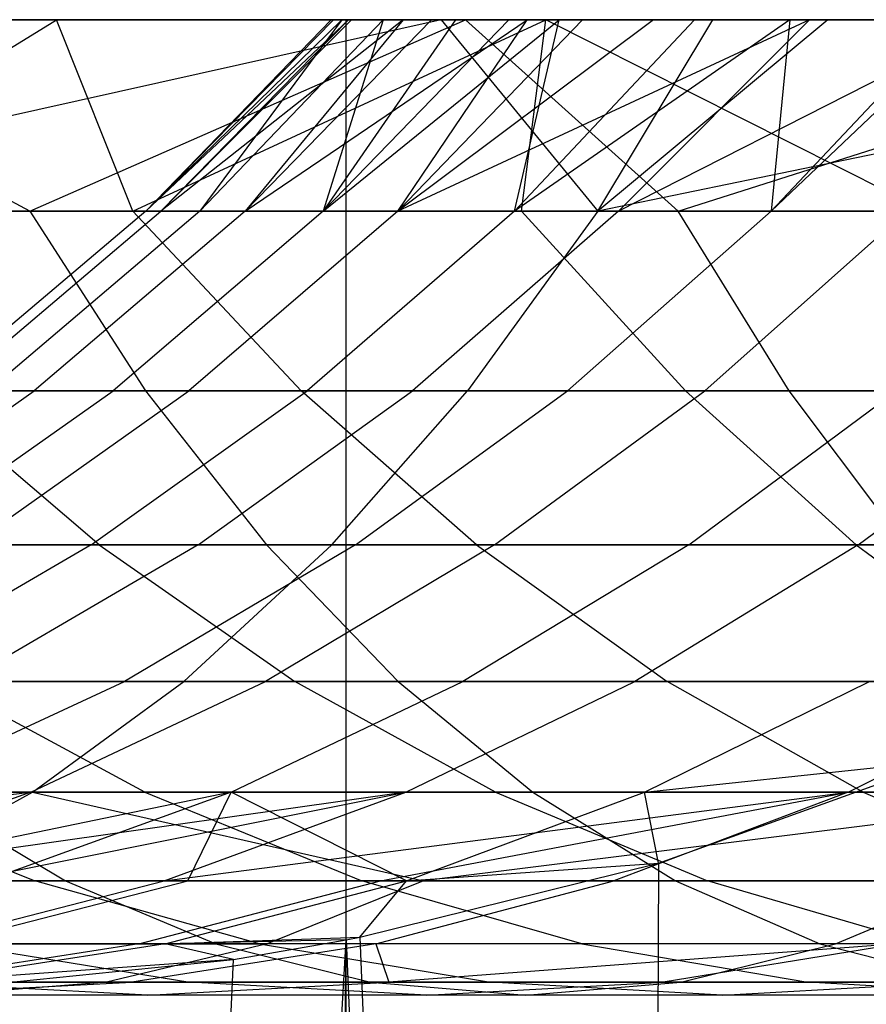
# Model space of a CAD drawing. Extents: x 0.1 to 12.1, y -6 to 6.
# Tile 100 of 181: x 6.964 to 7.137, y 0.73 to 0.932. Entities that reach past the tile are written whole.
import ezdxf

# ---------------------------------------------------------------- set-up
doc = ezdxf.new("R2010")
doc.units = 0
doc.header["$LTSCALE"] = 2.54
doc.layers.get('0').update_dxf_attribs({"linetype": 'CONTINUOUS'})

# ---------------------------------------------------------------- blocks, each defined once
blk = doc.blocks.new('DROPS_COLOR_C_STL')
at = {"color": 0}
for p, q in [((7.03074, 0.93168, 26.42915), (6.60097, 0.93168, 26.48376)), ((7.03074, 0.93168, 26.42915), (6.60097, 0.93168, 26.48376)), ((7.05025, 0.93168, 19.84475), (6.87414, 0.89239, 19.74822)), ((7.05025, 0.93168, 19.84475), (6.87414, 0.89239, 19.74822)), ((6.97133, 0.93168, 18.48587), (6.87621, 0.93168, 18.35906)), ((6.97133, 0.93168, 18.48587), (6.87621, 0.93168, 18.35906)), ((7.05523, 0.93168, 20.94072), (6.89291, 0.93168, 20.83642)), ((6.96585, 0.89239, 20.83833), (6.89291, 0.93168, 20.83642)), ((7.05523, 0.93168, 20.94072), (6.89291, 0.93168, 20.83642)), ((6.96585, 0.89239, 20.83833), (6.89291, 0.93168, 20.83642)), ((6.90787, 0.89239, 18.33711), (6.97133, 0.93168, 18.48587)), ((6.90787, 0.89239, 18.33711), (6.97133, 0.93168, 18.48587)), ((6.9149, 0.93168, 19.73253), (7.05025, 0.93168, 19.84475)), ((6.9149, 0.93168, 19.73253), (7.05025, 0.93168, 19.84475)), ((6.96585, 0.89239, 20.83833), (7.05523, 0.93168, 20.94072)), ((6.96585, 0.89239, 20.83833), (7.05523, 0.93168, 20.94072)), ((7.07166, 0.93168, 18.60903), (6.97133, 0.93168, 18.48587)), ((6.98703, 0.89239, 18.44328), (6.97133, 0.93168, 18.48587)), ((7.07166, 0.93168, 18.60903), (6.97133, 0.93168, 18.48587)), ((6.98703, 0.89239, 18.44328), (6.97133, 0.93168, 18.48587)), ((6.98703, 0.89239, 18.44328), (7.07166, 0.93168, 18.60903)), ((6.98703, 0.89239, 18.44328), (7.07166, 0.93168, 18.60903)), ((7.03125, 0.93168, 16.204), (6.98965, 0.89239, 15.9967)), ((7.03125, 0.93168, 16.204), (6.98965, 0.89239, 15.9967)), ((7.02768, 0.93168, 16.0773), (6.98965, 0.89239, 15.9967)), ((7.02816, 0.93168, 15.99742), (6.98965, 0.89239, 15.9967)), ((7.02768, 0.93168, 16.0773), (6.98965, 0.89239, 15.9967)), ((7.02816, 0.93168, 15.99742), (6.98965, 0.89239, 15.9967)), ((7.02986, 0.93168, 15.93852), (6.98965, 0.89239, 15.9967)), ((7.02986, 0.93168, 15.93852), (6.98965, 0.89239, 15.9967)), ((7.04243, 0.93168, 16.35458), (6.99277, 0.89239, 16.20589)), ((7.03186, 0.93168, 16.21591), (6.99277, 0.89239, 16.20589)), ((7.04243, 0.93168, 16.35458), (6.99277, 0.89239, 16.20589)), ((7.03186, 0.93168, 16.21591), (6.99277, 0.89239, 16.20589)), ((7.03125, 0.93168, 16.204), (6.99277, 0.89239, 16.20589)), ((7.03125, 0.93168, 16.204), (6.99277, 0.89239, 16.20589)), ((7.02986, 0.93168, 15.93852), (7.00077, 0.89239, 15.78721)), ((7.02986, 0.93168, 15.93852), (7.00077, 0.89239, 15.78721)), ((7.03836, 0.93168, 15.79979), (7.00077, 0.89239, 15.78721)), ((7.03836, 0.93168, 15.79979), (7.00077, 0.89239, 15.78721)), ((7.04821, 0.93168, 16.40802), (7.01005, 0.89239, 16.41336)), ((7.01005, 0.89239, 16.41336), (7.06787, 0.93168, 16.54778)), ((7.01005, 0.89239, 16.41336), (7.06787, 0.93168, 16.54778)), ((7.04243, 0.93168, 16.35458), (7.01005, 0.89239, 16.41336)), ((7.04821, 0.93168, 16.40802), (7.01005, 0.89239, 16.41336)), ((7.04243, 0.93168, 16.35458), (7.01005, 0.89239, 16.41336)), ((7.03836, 0.93168, 15.79979), (7.02603, 0.89239, 15.57893)), ((7.03836, 0.93168, 15.79979), (7.02603, 0.89239, 15.57893)), ((7.05319, 0.93168, 15.66115), (7.02603, 0.89239, 15.57893)), ((7.02603, 0.89239, 15.57893), (7.07443, 0.93168, 15.52266)), ((7.02603, 0.89239, 15.57893), (7.07443, 0.93168, 15.52266)), ((7.02603, 0.89239, 15.57893), (7.06409, 0.93168, 15.58485)), ((7.02603, 0.89239, 15.57893), (7.06409, 0.93168, 15.58485)), ((7.05319, 0.93168, 15.66115), (7.02603, 0.89239, 15.57893)), ((7.02816, 0.93168, 15.99742), (7.02768, 0.93168, 16.0773)), ((7.02768, 0.93168, 16.0773), (7.03125, 0.93168, 16.204)), ((7.02768, 0.93168, 16.0773), (7.03125, 0.93168, 16.204)), ((7.02816, 0.93168, 15.99742), (7.02768, 0.93168, 16.0773)), ((7.02986, 0.93168, 15.93852), (7.02816, 0.93168, 15.99742)), ((7.02986, 0.93168, 15.93852), (7.02816, 0.93168, 15.99742)), ((7.03836, 0.93168, 15.79979), (7.02986, 0.93168, 15.93852)), ((7.03836, 0.93168, 15.79979), (7.02986, 0.93168, 15.93852)), ((7.03074, -0.86832, 26.42915), (7.03074, 0.93168, 26.42915)), ((7.45545, 0.93168, 26.34368), (7.03074, 0.93168, 26.42915)), ((7.03074, -0.86832, 26.42915), (7.03074, 0.93168, 26.42915)), ((7.45545, 0.93168, 26.34368), (7.03074, 0.93168, 26.42915)), ((7.03125, 0.93168, 16.204), (7.03186, 0.93168, 16.21591)), ((7.03125, 0.93168, 16.204), (7.03186, 0.93168, 16.21591)), ((7.03186, 0.93168, 16.21591), (7.04243, 0.93168, 16.35458)), ((7.03186, 0.93168, 16.21591), (7.04243, 0.93168, 16.35458)), ((7.05319, 0.93168, 15.66115), (7.03836, 0.93168, 15.79979)), ((7.05319, 0.93168, 15.66115), (7.03836, 0.93168, 15.79979)), ((7.12574, 0.93168, 16.82146), (7.04132, 0.89239, 16.61943)), ((7.12574, 0.93168, 16.82146), (7.04132, 0.89239, 16.61943)), ((7.09376, 0.93168, 16.68561), (7.04132, 0.89239, 16.61943)), ((7.04132, 0.89239, 16.61943), (7.06787, 0.93168, 16.54778)), ((7.04132, 0.89239, 16.61943), (7.06787, 0.93168, 16.54778)), ((7.04132, 0.89239, 16.61943), (7.07919, 0.93168, 16.61239)), ((7.04132, 0.89239, 16.61943), (7.07919, 0.93168, 16.61239)), ((7.09376, 0.93168, 16.68561), (7.04132, 0.89239, 16.61943)), ((7.04243, 0.93168, 16.35458), (7.04821, 0.93168, 16.40802)), ((7.04243, 0.93168, 16.35458), (7.04821, 0.93168, 16.40802)), ((7.04821, 0.93168, 16.40802), (7.06787, 0.93168, 16.54778)), ((7.04821, 0.93168, 16.40802), (7.06787, 0.93168, 16.54778)), ((7.05025, 0.93168, 19.84475), (7.10594, 0.93168, 19.88858)), ((7.05025, 0.93168, 19.84475), (7.10594, 0.93168, 19.88858)), ((7.05025, 0.93168, 19.84475), (7.08233, 0.89239, 19.91902)), ((7.05025, 0.93168, 19.84475), (7.08233, 0.89239, 19.91902)), ((7.06409, 0.93168, 15.58485), (7.05319, 0.93168, 15.66115)), ((7.06409, 0.93168, 15.58485), (7.05319, 0.93168, 15.66115)), ((7.22175, 0.93168, 21.03999), (7.05523, 0.93168, 20.94072)), ((7.09881, 0.89239, 20.92231), (7.05523, 0.93168, 20.94072)), ((7.22175, 0.93168, 21.03999), (7.05523, 0.93168, 20.94072)), ((7.09881, 0.89239, 20.92231), (7.05523, 0.93168, 20.94072)), ((7.07443, 0.93168, 15.52266), (7.06409, 0.93168, 15.58485)), ((7.07443, 0.93168, 15.52266), (7.06409, 0.93168, 15.58485)), ((7.10215, 0.93168, 15.38442), (7.06526, 0.89239, 15.37287)), ((7.06526, 0.89239, 15.37287), (7.07443, 0.93168, 15.52266)), ((7.06526, 0.89239, 15.37287), (7.07443, 0.93168, 15.52266)), ((7.12174, 0.93168, 15.30247), (7.06526, 0.89239, 15.37287)), ((7.10215, 0.93168, 15.38442), (7.06526, 0.89239, 15.37287)), ((7.12174, 0.93168, 15.30247), (7.06526, 0.89239, 15.37287)), ((7.06671, 0.89239, 18.5431), (7.07166, 0.93168, 18.60903)), ((7.06671, 0.89239, 18.5431), (7.07166, 0.93168, 18.60903)), ((7.06787, 0.93168, 16.54778), (7.07919, 0.93168, 16.61239)), ((7.06787, 0.93168, 16.54778), (7.07919, 0.93168, 16.61239)), ((7.17717, 0.93168, 18.72843), (7.07166, 0.93168, 18.60903)), ((7.1496, 0.89239, 18.64027), (7.07166, 0.93168, 18.60903)), ((7.17717, 0.93168, 18.72843), (7.07166, 0.93168, 18.60903)), ((7.1496, 0.89239, 18.64027), (7.07166, 0.93168, 18.60903)), ((7.10215, 0.93168, 15.38442), (7.07443, 0.93168, 15.52266)), ((7.10215, 0.93168, 15.38442), (7.07443, 0.93168, 15.52266)), ((7.07919, 0.93168, 16.61239), (7.09376, 0.93168, 16.68561)), ((7.07919, 0.93168, 16.61239), (7.09376, 0.93168, 16.68561)), ((7.08233, 0.89239, 19.91902), (7.10594, 0.93168, 19.88858)), ((7.27188, 0.93168, 20.01167), (7.08233, 0.89239, 19.91902)), ((7.27188, 0.93168, 20.01167), (7.08233, 0.89239, 19.91902)), ((7.12951, 0.93168, 19.90674), (7.08233, 0.89239, 19.91902)), ((7.12951, 0.93168, 19.90674), (7.08233, 0.89239, 19.91902)), ((7.08233, 0.89239, 19.91902), (7.10594, 0.93168, 19.88858)), ((7.16372, 0.93168, 16.95526), (7.08658, 0.89239, 16.82385)), ((7.16372, 0.93168, 16.95526), (7.08658, 0.89239, 16.82385)), ((7.12574, 0.93168, 16.82146), (7.08658, 0.89239, 16.82385)), ((7.12574, 0.93168, 16.82146), (7.08658, 0.89239, 16.82385)), ((7.09376, 0.93168, 16.68561), (7.12574, 0.93168, 16.82146)), ((7.09376, 0.93168, 16.68561), (7.12574, 0.93168, 16.82146)), ((7.09881, 0.89239, 20.92231), (7.22175, 0.93168, 21.03999)), ((7.09881, 0.89239, 20.92231), (7.22175, 0.93168, 21.03999)), ((7.12174, 0.93168, 15.30247), (7.10215, 0.93168, 15.38442)), ((7.12174, 0.93168, 15.30247), (7.10215, 0.93168, 15.38442)), ((7.10594, 0.93168, 19.88858), (7.12951, 0.93168, 19.90674)), ((7.10594, 0.93168, 19.88858), (7.12951, 0.93168, 19.90674)), ((7.12174, 0.93168, 15.30247), (7.11791, 0.89239, 15.17131)), ((7.11791, 0.89239, 15.17131), (7.15911, 0.93168, 15.16806)), ((7.11791, 0.89239, 15.17131), (7.15911, 0.93168, 15.16806)), ((7.11791, 0.89239, 15.17131), (7.15483, 0.93168, 15.18232)), ((7.11791, 0.89239, 15.17131), (7.15483, 0.93168, 15.18232)), ((7.12174, 0.93168, 15.30247), (7.11791, 0.89239, 15.17131)), ((7.15483, 0.93168, 15.18232), (7.12174, 0.93168, 15.30247)), ((7.15483, 0.93168, 15.18232), (7.12174, 0.93168, 15.30247)), ((7.12574, 0.93168, 16.82146), (7.16372, 0.93168, 16.95526)), ((7.12574, 0.93168, 16.82146), (7.16372, 0.93168, 16.95526)), ((7.12951, 0.93168, 19.90674), (7.27188, 0.93168, 20.01167)), ((7.12951, 0.93168, 19.90674), (7.27188, 0.93168, 20.01167)), ((6.83525, 0.89239, 20.75074), (6.96585, 0.89239, 20.83833)), ((6.83525, 0.89239, 20.75074), (6.96585, 0.89239, 20.83833)), ((6.87414, 0.89239, 19.74822), (7.08233, 0.89239, 19.91902)), ((6.87414, 0.89239, 19.74822), (7.08233, 0.89239, 19.91902)), ((6.98703, 0.89239, 18.44328), (6.90787, 0.89239, 18.33711)), ((6.98703, 0.89239, 18.44328), (6.90787, 0.89239, 18.33711)), ((6.98965, 0.89239, 15.9967), (6.94606, 0.85555, 15.99589)), ((6.98965, 0.89239, 15.9967), (6.94606, 0.85555, 15.99589)), ((6.94923, 0.85555, 16.20802), (6.99277, 0.89239, 16.20589)), ((6.94923, 0.85555, 16.20802), (6.99277, 0.89239, 16.20589)), ((7.00077, 0.89239, 15.78721), (6.95734, 0.85555, 15.78345)), ((7.00077, 0.89239, 15.78721), (6.95734, 0.85555, 15.78345)), ((6.96585, 0.89239, 20.83833), (6.98963, 0.85555, 20.8018)), ((6.96585, 0.89239, 20.83833), (7.09881, 0.89239, 20.92231)), ((6.96585, 0.89239, 20.83833), (6.98963, 0.85555, 20.8018)), ((6.96585, 0.89239, 20.83833), (7.09881, 0.89239, 20.92231)), ((7.01005, 0.89239, 16.41336), (6.96676, 0.85555, 16.41843)), ((7.01005, 0.89239, 16.41336), (6.96676, 0.85555, 16.41843)), ((7.02603, 0.89239, 15.57893), (6.98296, 0.85555, 15.57222)), ((7.02603, 0.89239, 15.57893), (6.98296, 0.85555, 15.57222)), ((7.06671, 0.89239, 18.5431), (6.98703, 0.89239, 18.44328)), ((6.98703, 0.89239, 18.44328), (7.02153, 0.85555, 18.41664)), ((7.06671, 0.89239, 18.5431), (6.98703, 0.89239, 18.44328)), ((6.98703, 0.89239, 18.44328), (7.02153, 0.85555, 18.41664)), ((6.99277, 0.89239, 16.20589), (6.98965, 0.89239, 15.9967)), ((6.98965, 0.89239, 15.9967), (7.00077, 0.89239, 15.78721)), ((6.99277, 0.89239, 16.20589), (6.98965, 0.89239, 15.9967)), ((6.98965, 0.89239, 15.9967), (7.00077, 0.89239, 15.78721)), ((6.99277, 0.89239, 16.20589), (7.01005, 0.89239, 16.41336)), ((6.99277, 0.89239, 16.20589), (7.01005, 0.89239, 16.41336)), ((7.04132, 0.89239, 16.61943), (6.99846, 0.85555, 16.6274)), ((7.04132, 0.89239, 16.61943), (6.99846, 0.85555, 16.6274)), ((7.00077, 0.89239, 15.78721), (7.02603, 0.89239, 15.57893)), ((7.00077, 0.89239, 15.78721), (7.02603, 0.89239, 15.57893)), ((7.04132, 0.89239, 16.61943), (7.01005, 0.89239, 16.41336)), ((7.04132, 0.89239, 16.61943), (7.01005, 0.89239, 16.41336)), ((7.06526, 0.89239, 15.37287), (7.02275, 0.85555, 15.36326)), ((7.06526, 0.89239, 15.37287), (7.02275, 0.85555, 15.36326)), ((7.02603, 0.89239, 15.57893), (7.06526, 0.89239, 15.37287)), ((7.02603, 0.89239, 15.57893), (7.06526, 0.89239, 15.37287)), ((7.08658, 0.89239, 16.82385), (7.04132, 0.89239, 16.61943)), ((7.08658, 0.89239, 16.82385), (7.04132, 0.89239, 16.61943)), ((7.08658, 0.89239, 16.82385), (7.04436, 0.85555, 16.8347)), ((7.08658, 0.89239, 16.82385), (7.04436, 0.85555, 16.8347)), ((7.08233, 0.89239, 19.91902), (7.05561, 0.85555, 19.95346)), ((7.08233, 0.89239, 19.91902), (7.05561, 0.85555, 19.95346)), ((7.11791, 0.89239, 15.17131), (7.06526, 0.89239, 15.37287)), ((7.11791, 0.89239, 15.17131), (7.06526, 0.89239, 15.37287)), ((7.1496, 0.89239, 18.64027), (7.06671, 0.89239, 18.5431)), ((7.06671, 0.89239, 18.5431), (7.10032, 0.85555, 18.51534)), ((7.1496, 0.89239, 18.64027), (7.06671, 0.89239, 18.5431)), ((7.06671, 0.89239, 18.5431), (7.10032, 0.85555, 18.51534)), ((7.07614, 0.85555, 15.15886), (7.11791, 0.89239, 15.17131)), ((7.07614, 0.85555, 15.15886), (7.11791, 0.89239, 15.17131)), ((7.08233, 0.89239, 19.91902), (7.29989, 0.89239, 20.0783)), ((7.08233, 0.89239, 19.91902), (7.29989, 0.89239, 20.0783)), ((7.14563, 0.89239, 17.02522), (7.08658, 0.89239, 16.82385)), ((7.14563, 0.89239, 17.02522), (7.08658, 0.89239, 16.82385)), ((7.09881, 0.89239, 20.92231), (7.23371, 0.89239, 21.00244)), ((7.12157, 0.85555, 20.88514), (7.09881, 0.89239, 20.92231)), ((7.12157, 0.85555, 20.88514), (7.09881, 0.89239, 20.92231)), ((7.09881, 0.89239, 20.92231), (7.23371, 0.89239, 21.00244)), ((7.14563, 0.89239, 17.02522), (7.10425, 0.85555, 17.03891)), ((7.14563, 0.89239, 17.02522), (7.10425, 0.85555, 17.03891)), ((7.11791, 0.89239, 15.17131), (7.18433, 0.89239, 14.97303)), ((7.11791, 0.89239, 15.17131), (7.18433, 0.89239, 14.97303)), ((7.05561, 0.85555, 19.95346), (6.84557, 0.85555, 19.78114)), ((7.05561, 0.85555, 19.95346), (6.84557, 0.85555, 19.78114)), ((6.98963, 0.85555, 20.8018), (6.86003, 0.85555, 20.71488)), ((6.98963, 0.85555, 20.8018), (6.86003, 0.85555, 20.71488)), ((6.92168, 0.82396, 16.4237), (6.96676, 0.85555, 16.41843)), ((6.92168, 0.82396, 16.4237), (6.96676, 0.85555, 16.41843)), ((6.93812, 0.82396, 15.56524), (6.98296, 0.85555, 15.57222)), ((6.93812, 0.82396, 15.56524), (6.98296, 0.85555, 15.57222)), ((6.98008, 0.82396, 18.28514), (6.94325, 0.85555, 18.31165)), ((6.94325, 0.85555, 18.31165), (7.02153, 0.85555, 18.41664)), ((6.98008, 0.82396, 18.28514), (6.94325, 0.85555, 18.31165)), ((6.94325, 0.85555, 18.31165), (7.02153, 0.85555, 18.41664)), ((6.94923, 0.85555, 16.20802), (6.96676, 0.85555, 16.41843)), ((6.94923, 0.85555, 16.20802), (6.96676, 0.85555, 16.41843)), ((6.95385, 0.82396, 16.6357), (6.99846, 0.85555, 16.6274)), ((6.95385, 0.82396, 16.6357), (6.99846, 0.85555, 16.6274)), ((6.98296, 0.85555, 15.57222), (6.95734, 0.85555, 15.78345)), ((6.98296, 0.85555, 15.57222), (6.95734, 0.85555, 15.78345)), ((6.96676, 0.85555, 16.41843), (6.99846, 0.85555, 16.6274)), ((6.96676, 0.85555, 16.41843), (6.99846, 0.85555, 16.6274)), ((6.97848, 0.82396, 15.35325), (7.02275, 0.85555, 15.36326)), ((6.97848, 0.82396, 15.35325), (7.02275, 0.85555, 15.36326)), ((7.02275, 0.85555, 15.36326), (6.98296, 0.85555, 15.57222)), ((7.02275, 0.85555, 15.36326), (6.98296, 0.85555, 15.57222)), ((6.98963, 0.85555, 20.8018), (7.01439, 0.82396, 20.76377)), ((7.12157, 0.85555, 20.88514), (6.98963, 0.85555, 20.8018)), ((7.12157, 0.85555, 20.88514), (6.98963, 0.85555, 20.8018)), ((6.98963, 0.85555, 20.8018), (7.01439, 0.82396, 20.76377)), ((6.99846, 0.85555, 16.6274), (7.04436, 0.85555, 16.8347)), ((6.99846, 0.85555, 16.6274), (7.04436, 0.85555, 16.8347)), ((7.00041, 0.82396, 16.846), (7.04436, 0.85555, 16.8347)), ((7.00041, 0.82396, 16.846), (7.04436, 0.85555, 16.8347)), ((7.05744, 0.82396, 18.3889), (7.02153, 0.85555, 18.41664)), ((7.02153, 0.85555, 18.41664), (7.10032, 0.85555, 18.51534)), ((7.05744, 0.82396, 18.3889), (7.02153, 0.85555, 18.41664)), ((7.02153, 0.85555, 18.41664), (7.10032, 0.85555, 18.51534)), ((7.07614, 0.85555, 15.15886), (7.02275, 0.85555, 15.36326)), ((7.07614, 0.85555, 15.15886), (7.02275, 0.85555, 15.36326)), ((7.02779, 0.82396, 19.98932), (7.05561, 0.85555, 19.95346)), ((7.02779, 0.82396, 19.98932), (7.05561, 0.85555, 19.95346)), ((7.03264, 0.82396, 15.1459), (7.07614, 0.85555, 15.15886)), ((7.03264, 0.82396, 15.1459), (7.07614, 0.85555, 15.15886)), ((7.04436, 0.85555, 16.8347), (7.10425, 0.85555, 17.03891)), ((7.04436, 0.85555, 16.8347), (7.10425, 0.85555, 17.03891)), ((7.27511, 0.85555, 20.11416), (7.05561, 0.85555, 19.95346)), ((7.27511, 0.85555, 20.11416), (7.05561, 0.85555, 19.95346)), ((7.06116, 0.82396, 17.05316), (7.10425, 0.85555, 17.03891)), ((7.06116, 0.82396, 17.05316), (7.10425, 0.85555, 17.03891)), ((7.14349, 0.85555, 14.95779), (7.07614, 0.85555, 15.15886)), ((7.14349, 0.85555, 14.95779), (7.07614, 0.85555, 15.15886)), ((7.13532, 0.82396, 18.48644), (7.10032, 0.85555, 18.51534)), ((7.10032, 0.85555, 18.51534), (7.18229, 0.85555, 18.61143)), ((7.13532, 0.82396, 18.48644), (7.10032, 0.85555, 18.51534)), ((7.10032, 0.85555, 18.51534), (7.18229, 0.85555, 18.61143)), ((7.10097, 0.82396, 14.94191), (7.14349, 0.85555, 14.95779)), ((7.10097, 0.82396, 14.94191), (7.14349, 0.85555, 14.95779)), ((7.10425, 0.85555, 17.03891), (7.17777, 0.85555, 17.23849)), ((7.10425, 0.85555, 17.03891), (7.17777, 0.85555, 17.23849)), ((7.25545, 0.85555, 20.96465), (7.12157, 0.85555, 20.88514)), ((7.25545, 0.85555, 20.96465), (7.12157, 0.85555, 20.88514)), ((7.14528, 0.82396, 20.84644), (7.12157, 0.85555, 20.88514)), ((7.14528, 0.82396, 20.84644), (7.12157, 0.85555, 20.88514)), ((7.13575, 0.82396, 17.25564), (7.17777, 0.85555, 17.23849)), ((7.13575, 0.82396, 17.25564), (7.17777, 0.85555, 17.23849)), ((6.81582, 0.82396, 19.81542), (7.02779, 0.82396, 19.98932)), ((6.81582, 0.82396, 19.81542), (7.02779, 0.82396, 19.98932)), ((7.01439, 0.82396, 20.76377), (6.88582, 0.82396, 20.67755)), ((7.01439, 0.82396, 20.76377), (6.88582, 0.82396, 20.67755)), ((6.98008, 0.82396, 18.28514), (6.90626, 0.82396, 18.17884)), ((6.98008, 0.82396, 18.28514), (6.90626, 0.82396, 18.17884)), ((6.97848, 0.82396, 15.35325), (6.93025, 0.796, 15.34235)), ((6.97848, 0.82396, 15.35325), (6.93025, 0.796, 15.34235)), ((6.93812, 0.82396, 15.56524), (6.97848, 0.82396, 15.35325)), ((6.93812, 0.82396, 15.56524), (6.97848, 0.82396, 15.35325)), ((7.00041, 0.82396, 16.846), (6.95252, 0.796, 16.85831)), ((7.00041, 0.82396, 16.846), (6.95252, 0.796, 16.85831)), ((7.00041, 0.82396, 16.846), (6.95385, 0.82396, 16.6357)), ((7.00041, 0.82396, 16.846), (6.95385, 0.82396, 16.6357)), ((6.97848, 0.82396, 15.35325), (7.03264, 0.82396, 15.1459)), ((6.97848, 0.82396, 15.35325), (7.03264, 0.82396, 15.1459)), ((7.05744, 0.82396, 18.3889), (6.98008, 0.82396, 18.28514)), ((6.98008, 0.82396, 18.28514), (7.02022, 0.796, 18.25626)), ((7.05744, 0.82396, 18.3889), (6.98008, 0.82396, 18.28514)), ((6.98008, 0.82396, 18.28514), (7.02022, 0.796, 18.25626)), ((7.03264, 0.82396, 15.1459), (6.98526, 0.796, 15.13177)), ((7.03264, 0.82396, 15.1459), (6.98526, 0.796, 15.13177)), ((7.02779, 0.82396, 19.98932), (6.99749, 0.796, 20.02839)), ((7.02779, 0.82396, 19.98932), (6.99749, 0.796, 20.02839)), ((7.06116, 0.82396, 17.05316), (7.00041, 0.82396, 16.846)), ((7.06116, 0.82396, 17.05316), (7.00041, 0.82396, 16.846)), ((7.06116, 0.82396, 17.05316), (7.01422, 0.796, 17.06869)), ((7.06116, 0.82396, 17.05316), (7.01422, 0.796, 17.06869)), ((7.01439, 0.82396, 20.76377), (7.04137, 0.796, 20.72233)), ((7.14528, 0.82396, 20.84644), (7.01439, 0.82396, 20.76377)), ((7.14528, 0.82396, 20.84644), (7.01439, 0.82396, 20.76377)), ((7.01439, 0.82396, 20.76377), (7.04137, 0.796, 20.72233)), ((7.02779, 0.82396, 19.98932), (7.24931, 0.82396, 20.1515)), ((7.02779, 0.82396, 19.98932), (7.24931, 0.82396, 20.1515)), ((7.03264, 0.82396, 15.1459), (7.10097, 0.82396, 14.94191)), ((7.03264, 0.82396, 15.1459), (7.10097, 0.82396, 14.94191)), ((7.10097, 0.82396, 14.94191), (7.05465, 0.796, 14.92462)), ((7.10097, 0.82396, 14.94191), (7.05465, 0.796, 14.92462)), ((7.13532, 0.82396, 18.48644), (7.05744, 0.82396, 18.3889)), ((7.05744, 0.82396, 18.3889), (7.09658, 0.796, 18.35868)), ((7.13532, 0.82396, 18.48644), (7.05744, 0.82396, 18.3889)), ((7.05744, 0.82396, 18.3889), (7.09658, 0.796, 18.35868)), ((7.13575, 0.82396, 17.25564), (7.06116, 0.82396, 17.05316)), ((7.13575, 0.82396, 17.25564), (7.06116, 0.82396, 17.05316)), ((7.13575, 0.82396, 17.25564), (7.08996, 0.796, 17.27431)), ((7.13575, 0.82396, 17.25564), (7.08996, 0.796, 17.27431)), ((7.10097, 0.82396, 14.94191), (7.18312, 0.82396, 14.74279)), ((7.10097, 0.82396, 14.94191), (7.18312, 0.82396, 14.74279)), ((7.21631, 0.82396, 18.5814), (7.13532, 0.82396, 18.48644)), ((7.13532, 0.82396, 18.48644), (7.17344, 0.796, 18.45496)), ((7.21631, 0.82396, 18.5814), (7.13532, 0.82396, 18.48644)), ((7.13532, 0.82396, 18.48644), (7.17344, 0.796, 18.45496)), ((7.22366, 0.82396, 17.45197), (7.13575, 0.82396, 17.25564)), ((7.22366, 0.82396, 17.45197), (7.13575, 0.82396, 17.25564)), ((6.99749, 0.796, 20.02839), (6.7834, 0.796, 19.85276)), ((6.99749, 0.796, 20.02839), (6.7834, 0.796, 19.85276)), ((7.04137, 0.796, 20.72233), (6.91393, 0.796, 20.63687)), ((7.04137, 0.796, 20.72233), (6.91393, 0.796, 20.63687)), ((6.98526, 0.796, 15.13177), (6.93025, 0.796, 15.34235)), ((6.98526, 0.796, 15.13177), (6.93025, 0.796, 15.34235)), ((6.93667, 0.7733, 15.11729), (6.98526, 0.796, 15.13177)), ((6.93667, 0.7733, 15.11729), (6.98526, 0.796, 15.13177)), ((6.98949, 0.7733, 18.12313), (6.94735, 0.796, 18.15134)), ((6.94735, 0.796, 18.15134), (7.02022, 0.796, 18.25626)), ((6.98949, 0.7733, 18.12313), (6.94735, 0.796, 18.15134)), ((6.94735, 0.796, 18.15134), (7.02022, 0.796, 18.25626)), ((6.95252, 0.796, 16.85831), (7.01422, 0.796, 17.06869)), ((6.95252, 0.796, 16.85831), (7.01422, 0.796, 17.06869)), ((6.96608, 0.7733, 17.08462), (7.01422, 0.796, 17.06869)), ((6.96608, 0.7733, 17.08462), (7.01422, 0.796, 17.06869)), ((6.96641, 0.7733, 20.06846), (6.99749, 0.796, 20.02839)), ((6.96641, 0.7733, 20.06846), (6.99749, 0.796, 20.02839)), ((7.05465, 0.796, 14.92462), (6.98526, 0.796, 15.13177)), ((7.05465, 0.796, 14.92462), (6.98526, 0.796, 15.13177)), ((7.2212, 0.796, 20.19218), (6.99749, 0.796, 20.02839)), ((7.2212, 0.796, 20.19218), (6.99749, 0.796, 20.02839)), ((7.00714, 0.7733, 14.90688), (7.05465, 0.796, 14.92462)), ((7.00714, 0.7733, 14.90688), (7.05465, 0.796, 14.92462)), ((7.01422, 0.796, 17.06869), (7.08996, 0.796, 17.27431)), ((7.01422, 0.796, 17.06869), (7.08996, 0.796, 17.27431)), ((7.06137, 0.7733, 18.22665), (7.02022, 0.796, 18.25626)), ((7.02022, 0.796, 18.25626), (7.09658, 0.796, 18.35868)), ((7.06137, 0.7733, 18.22665), (7.02022, 0.796, 18.25626)), ((7.02022, 0.796, 18.25626), (7.09658, 0.796, 18.35868)), ((7.04137, 0.796, 20.72233), (7.06903, 0.7733, 20.67984)), ((7.1711, 0.796, 20.80427), (7.04137, 0.796, 20.72233)), ((7.1711, 0.796, 20.80427), (7.04137, 0.796, 20.72233)), ((7.04137, 0.796, 20.72233), (7.06903, 0.7733, 20.67984)), ((7.04301, 0.7733, 17.29347), (7.08996, 0.796, 17.27431)), ((7.04301, 0.7733, 17.29347), (7.08996, 0.796, 17.27431)), ((7.13807, 0.796, 14.72239), (7.05465, 0.796, 14.92462)), ((7.13807, 0.796, 14.72239), (7.05465, 0.796, 14.92462)), ((7.08996, 0.796, 17.27431), (7.17924, 0.796, 17.4737)), ((7.08996, 0.796, 17.27431), (7.17924, 0.796, 17.4737)), ((7.09188, 0.7733, 14.70148), (7.13807, 0.796, 14.72239)), ((7.09188, 0.7733, 14.70148), (7.13807, 0.796, 14.72239)), ((7.13671, 0.7733, 18.32769), (7.09658, 0.796, 18.35868)), ((7.09658, 0.796, 18.35868), (7.17344, 0.796, 18.45496)), ((7.13671, 0.7733, 18.32769), (7.09658, 0.796, 18.35868)), ((7.09658, 0.796, 18.35868), (7.17344, 0.796, 18.45496)), ((7.1337, 0.7733, 17.49598), (7.17924, 0.796, 17.4737)), ((7.1337, 0.7733, 17.49598), (7.17924, 0.796, 17.4737)), ((7.09188, 0.7733, 14.70148), (7.15345, 0.77984, 14.60866)), ((7.09188, 0.7733, 14.70148), (7.15345, 0.77984, 14.60866)), ((7.09475, 0.75874, 14.59809), (7.15345, 0.77984, 14.60866)), ((7.09475, 0.75874, 14.59809), (7.15345, 0.77984, 14.60866)), ((6.75017, 0.7733, 19.89105), (6.96641, 0.7733, 20.06846)), ((6.75017, 0.7733, 19.89105), (6.96641, 0.7733, 20.06846)), ((6.96641, 0.7733, 20.06846), (6.82309, 0.75511, 20.02263)), ((6.96641, 0.7733, 20.06846), (6.82309, 0.75511, 20.02263)), ((6.96608, 0.7733, 17.08462), (6.90341, 0.7733, 16.87093)), ((6.96608, 0.7733, 17.08462), (6.90341, 0.7733, 16.87093)), ((7.04301, 0.7733, 17.29347), (6.91525, 0.75511, 17.10144)), ((6.96608, 0.7733, 17.08462), (6.91525, 0.75511, 17.10144)), ((7.04301, 0.7733, 17.29347), (6.91525, 0.75511, 17.10144)), ((6.96608, 0.7733, 17.08462), (6.91525, 0.75511, 17.10144)), ((7.00714, 0.7733, 14.90688), (6.91935, 0.75511, 14.99447)), ((7.00714, 0.7733, 14.90688), (6.91935, 0.75511, 14.99447)), ((6.98949, 0.7733, 18.12313), (6.92141, 0.7733, 18.0177)), ((6.92141, 0.7733, 18.0177), (6.96688, 0.75511, 17.98944)), ((6.98949, 0.7733, 18.12313), (6.92141, 0.7733, 18.0177)), ((6.92141, 0.7733, 18.0177), (6.96688, 0.75511, 17.98944)), ((6.93359, 0.75511, 20.11076), (6.96641, 0.7733, 20.06846)), ((6.93359, 0.75511, 20.11076), (6.96641, 0.7733, 20.06846)), ((6.93667, 0.7733, 15.11729), (7.00714, 0.7733, 14.90688)), ((6.93667, 0.7733, 15.11729), (7.00714, 0.7733, 14.90688)), ((6.94276, 0.7733, 20.59515), (6.97319, 0.75511, 20.5511)), ((7.06903, 0.7733, 20.67984), (6.94276, 0.7733, 20.59515)), ((7.06903, 0.7733, 20.67984), (6.94276, 0.7733, 20.59515)), ((6.94276, 0.7733, 20.59515), (6.97319, 0.75511, 20.5511)), ((6.95255, 0.75511, 17.20823), (7.04301, 0.7733, 17.29347)), ((6.95255, 0.75511, 17.20823), (7.04301, 0.7733, 17.29347)), ((7.00714, 0.7733, 14.90688), (6.95699, 0.75511, 14.88815)), ((7.00714, 0.7733, 14.90688), (6.95699, 0.75511, 14.88815)), ((7.04301, 0.7733, 17.29347), (6.96608, 0.7733, 17.08462)), ((7.04301, 0.7733, 17.29347), (6.96608, 0.7733, 17.08462)), ((6.96641, 0.7733, 20.06846), (7.19238, 0.7733, 20.23389)), ((6.96641, 0.7733, 20.06846), (7.19238, 0.7733, 20.23389)), ((6.96641, 0.7733, 20.06846), (7.04661, 0.75511, 20.19592)), ((6.96641, 0.7733, 20.06846), (7.04661, 0.75511, 20.19592)), ((7.06137, 0.7733, 18.22665), (6.98949, 0.7733, 18.12313)), ((6.98949, 0.7733, 18.12313), (7.03398, 0.75511, 18.09335)), ((7.06137, 0.7733, 18.22665), (6.98949, 0.7733, 18.12313)), ((6.98949, 0.7733, 18.12313), (7.03398, 0.75511, 18.09335)), ((6.99344, 0.75511, 17.31369), (7.04301, 0.7733, 17.29347)), ((6.99344, 0.75511, 17.31369), (7.04301, 0.7733, 17.29347)), ((6.99344, 0.75511, 17.31369), (7.1337, 0.7733, 17.49598)), ((6.99344, 0.75511, 17.31369), (7.1337, 0.7733, 17.49598)), ((6.99827, 0.75511, 14.78305), (7.00714, 0.7733, 14.90688)), ((6.99827, 0.75511, 14.78305), (7.00714, 0.7733, 14.90688)), ((7.0431, 0.75511, 14.6794), (7.00714, 0.7733, 14.90688)), ((7.00714, 0.7733, 14.90688), (7.09188, 0.7733, 14.70148)), ((7.0431, 0.75511, 14.6794), (7.00714, 0.7733, 14.90688)), ((7.00714, 0.7733, 14.90688), (7.09188, 0.7733, 14.70148)), ((7.03776, 0.75511, 17.41739), (7.1337, 0.7733, 17.49598)), ((7.03776, 0.75511, 17.41739), (7.1337, 0.7733, 17.49598)), ((7.1337, 0.7733, 17.49598), (7.04301, 0.7733, 17.29347)), ((7.1337, 0.7733, 17.49598), (7.04301, 0.7733, 17.29347)), ((7.0431, 0.75511, 14.6794), (7.09188, 0.7733, 14.70148)), ((7.0431, 0.75511, 14.6794), (7.09188, 0.7733, 14.70148)), ((7.19238, 0.7733, 20.23389), (7.04661, 0.75511, 20.19592)), ((7.19238, 0.7733, 20.23389), (7.04661, 0.75511, 20.19592)), ((7.13671, 0.7733, 18.32769), (7.06137, 0.7733, 18.22665)), ((7.06137, 0.7733, 18.22665), (7.10483, 0.75511, 18.19538)), ((7.13671, 0.7733, 18.32769), (7.06137, 0.7733, 18.22665)), ((7.06137, 0.7733, 18.22665), (7.10483, 0.75511, 18.19538)), ((7.06903, 0.7733, 20.67984), (7.09824, 0.75511, 20.63497)), ((7.19759, 0.7733, 20.76104), (7.06903, 0.7733, 20.67984)), ((7.19759, 0.7733, 20.76104), (7.06903, 0.7733, 20.67984)), ((7.06903, 0.7733, 20.67984), (7.09824, 0.75511, 20.63497)), ((7.1337, 0.7733, 17.49598), (7.0856, 0.75511, 17.51951)), ((7.1337, 0.7733, 17.49598), (7.0856, 0.75511, 17.51951)), ((7.09475, 0.75874, 14.59809), (7.09188, 0.7733, 14.70148)), ((7.09475, 0.75874, 14.59809), (7.09188, 0.7733, 14.70148)), ((7.23747, 0.7733, 17.69096), (7.1337, 0.7733, 17.49598)), ((7.23747, 0.7733, 17.69096), (7.1337, 0.7733, 17.49598)), ((7.21254, 0.7733, 18.42267), (7.13671, 0.7733, 18.32769)), ((7.13671, 0.7733, 18.32769), (7.17908, 0.75511, 18.29497)), ((7.21254, 0.7733, 18.42267), (7.13671, 0.7733, 18.32769)), ((7.13671, 0.7733, 18.32769), (7.17908, 0.75511, 18.29497)), ((7.03354, 0.74351, 14.5877), (7.09475, 0.75874, 14.59809)), ((7.03354, 0.74351, 14.5877), (7.09475, 0.75874, 14.59809)), ((7.0431, 0.75511, 14.6794), (7.09475, 0.75874, 14.59809)), ((7.0431, 0.75511, 14.6794), (7.09475, 0.75874, 14.59809)), ((7.09475, 0.75874, 14.59809), (7.09047, -0.6941, 14.59734)), ((7.09475, 0.75874, 14.59809), (7.09047, -0.6941, 14.59734)), ((6.97319, 0.75511, 20.5511), (6.85041, 0.75511, 20.46378)), ((6.97319, 0.75511, 20.5511), (6.85041, 0.75511, 20.46378)), ((6.90332, 0.75511, 17.88333), (6.96688, 0.75511, 17.98944)), ((6.90332, 0.75511, 17.88333), (6.96688, 0.75511, 17.98944)), ((6.93359, 0.75511, 20.11076), (7.04661, 0.75511, 20.19592)), ((6.93359, 0.75511, 20.11076), (7.04661, 0.75511, 20.19592)), ((6.94318, 0.74218, 17.3342), (6.99344, 0.75511, 17.31369)), ((6.94318, 0.74218, 17.3342), (6.99344, 0.75511, 17.31369)), ((6.94809, 0.74218, 14.76235), (6.99827, 0.75511, 14.78305)), ((6.94809, 0.74218, 14.76235), (6.99827, 0.75511, 14.78305)), ((6.95255, 0.75511, 17.20823), (6.99344, 0.75511, 17.31369)), ((6.95255, 0.75511, 17.20823), (6.99344, 0.75511, 17.31369)), ((6.99827, 0.75511, 14.78305), (6.95699, 0.75511, 14.88815)), ((6.99827, 0.75511, 14.78305), (6.95699, 0.75511, 14.88815)), ((7.01299, 0.74218, 17.96079), (6.96688, 0.75511, 17.98944)), ((6.96688, 0.75511, 17.98944), (7.03398, 0.75511, 18.09335)), ((7.01299, 0.74218, 17.96079), (6.96688, 0.75511, 17.98944)), ((6.96688, 0.75511, 17.98944), (7.03398, 0.75511, 18.09335)), ((6.97319, 0.75511, 20.5511), (7.00405, 0.74218, 20.50644)), ((7.09824, 0.75511, 20.63497), (6.97319, 0.75511, 20.5511)), ((7.09824, 0.75511, 20.63497), (6.97319, 0.75511, 20.5511)), ((6.97319, 0.75511, 20.5511), (7.00405, 0.74218, 20.50644)), ((6.98822, 0.74218, 17.43958), (7.03776, 0.75511, 17.41739)), ((6.98822, 0.74218, 17.43958), (7.03776, 0.75511, 17.41739)), ((6.99344, 0.75511, 17.31369), (7.03776, 0.75511, 17.41739)), ((6.99344, 0.75511, 17.31369), (7.03776, 0.75511, 17.41739)), ((6.99365, 0.74218, 14.65702), (7.0431, 0.75511, 14.6794)), ((6.99365, 0.74218, 14.65702), (7.0431, 0.75511, 14.6794)), ((7.0431, 0.75511, 14.6794), (6.99827, 0.75511, 14.78305)), ((7.0431, 0.75511, 14.6794), (6.99827, 0.75511, 14.78305)), ((7.04661, 0.75511, 20.19592), (7.01454, 0.74218, 20.23971)), ((7.04661, 0.75511, 20.19592), (7.01454, 0.74218, 20.23971)), ((7.03354, 0.74351, 14.5877), (7.0431, 0.75511, 14.6794)), ((7.03354, 0.74351, 14.5877), (7.0431, 0.75511, 14.6794)), ((7.07909, 0.74218, 18.06316), (7.03398, 0.75511, 18.09335)), ((7.03398, 0.75511, 18.09335), (7.10483, 0.75511, 18.19538)), ((7.07909, 0.74218, 18.06316), (7.03398, 0.75511, 18.09335)), ((7.03398, 0.75511, 18.09335), (7.10483, 0.75511, 18.19538)), ((7.03684, 0.74218, 17.54337), (7.0856, 0.75511, 17.51951)), ((7.03684, 0.74218, 17.54337), (7.0856, 0.75511, 17.51951)), ((7.03776, 0.75511, 17.41739), (7.0856, 0.75511, 17.51951)), ((7.03776, 0.75511, 17.41739), (7.0856, 0.75511, 17.51951)), ((7.16194, 0.75511, 20.27794), (7.04661, 0.75511, 20.19592)), ((7.16194, 0.75511, 20.27794), (7.04661, 0.75511, 20.19592)), ((7.0856, 0.75511, 17.51951), (7.19107, 0.75511, 17.71768)), ((7.0856, 0.75511, 17.51951), (7.19107, 0.75511, 17.71768)), ((7.09824, 0.75511, 20.63497), (7.12786, 0.74218, 20.58948)), ((7.22555, 0.75511, 20.71538), (7.09824, 0.75511, 20.63497)), ((7.22555, 0.75511, 20.71538), (7.09824, 0.75511, 20.63497)), ((7.09824, 0.75511, 20.63497), (7.12786, 0.74218, 20.58948)), ((7.14889, 0.74218, 18.16368), (7.10483, 0.75511, 18.19538)), ((7.10483, 0.75511, 18.19538), (7.17908, 0.75511, 18.29497)), ((7.14889, 0.74218, 18.16368), (7.10483, 0.75511, 18.19538)), ((7.10483, 0.75511, 18.19538), (7.17908, 0.75511, 18.29497)), ((7.13108, 0.74218, 20.3226), (7.16194, 0.75511, 20.27794)), ((7.13108, 0.74218, 20.3226), (7.16194, 0.75511, 20.27794)), ((6.99365, 0.74218, 14.65702), (7.03354, 0.74351, 14.5877)), ((6.99365, 0.74218, 14.65702), (7.03354, 0.74351, 14.5877)), ((7.03075, 0.74297, 14.58724), (7.03354, 0.74351, 14.5877)), ((7.03075, 0.74297, 14.58724), (7.03354, 0.74351, 14.5877)), ((7.03354, 0.74351, 14.5877), (7.09047, -0.6941, 14.59734)), ((7.03354, 0.74351, 14.5877), (7.09047, -0.6941, 14.59734)), ((7.00405, 0.74218, 20.50644), (6.88249, 0.74218, 20.41998)), ((7.00405, 0.74218, 20.50644), (6.88249, 0.74218, 20.41998)), ((6.90032, 0.74218, 20.15365), (7.01454, 0.74218, 20.23971)), ((6.90032, 0.74218, 20.15365), (7.01454, 0.74218, 20.23971)), ((6.98822, 0.74218, 17.43958), (6.93735, 0.7343, 17.46237)), ((6.98822, 0.74218, 17.43958), (6.93735, 0.7343, 17.46237)), ((6.99365, 0.74218, 14.65702), (6.94286, 0.7343, 14.63403)), ((6.99365, 0.74218, 14.65702), (6.94286, 0.7343, 14.63403)), ((6.98822, 0.74218, 17.43958), (6.94318, 0.74218, 17.3342)), ((6.98822, 0.74218, 17.43958), (6.94318, 0.74218, 17.3342)), ((6.94809, 0.74218, 14.76235), (6.99365, 0.74218, 14.65702)), ((6.94809, 0.74218, 14.76235), (6.99365, 0.74218, 14.65702)), ((6.9489, -0.66943, 14.5744), (7.03075, 0.74297, 14.58724)), ((6.9489, -0.66943, 14.5744), (7.03075, 0.74297, 14.58724)), ((7.01299, 0.74218, 17.96079), (6.95037, 0.74218, 17.85625)), ((6.95037, 0.74218, 17.85625), (6.99867, 0.7343, 17.82844)), ((7.01299, 0.74218, 17.96079), (6.95037, 0.74218, 17.85625)), ((6.95037, 0.74218, 17.85625), (6.99867, 0.7343, 17.82844)), ((7.01454, 0.74218, 20.23971), (6.9816, 0.7343, 20.28468)), ((7.01454, 0.74218, 20.23971), (6.9816, 0.7343, 20.28468)), ((7.03684, 0.74218, 17.54337), (6.98677, 0.7343, 17.56787)), ((7.03684, 0.74218, 17.54337), (6.98677, 0.7343, 17.56787)), ((7.03684, 0.74218, 17.54337), (6.98822, 0.74218, 17.43958)), ((7.03684, 0.74218, 17.54337), (6.98822, 0.74218, 17.43958)), ((7.03075, 0.74297, 14.58724), (6.99365, 0.74218, 14.65702)), ((7.03075, 0.74297, 14.58724), (6.99365, 0.74218, 14.65702)), ((7.00762, 0.73899, 14.58349), (6.99365, 0.74218, 14.65702)), ((7.00762, 0.73899, 14.58349), (6.99365, 0.74218, 14.65702)), ((7.00405, 0.74218, 20.50644), (7.03574, 0.7343, 20.46059)), ((7.12786, 0.74218, 20.58948), (7.00405, 0.74218, 20.50644)), ((7.12786, 0.74218, 20.58948), (7.00405, 0.74218, 20.50644)), ((7.00405, 0.74218, 20.50644), (7.03574, 0.7343, 20.46059)), ((7.00762, 0.73899, 14.58349), (7.03075, 0.74297, 14.58724)), ((7.00762, 0.73899, 14.58349), (7.03075, 0.74297, 14.58724)), ((7.01265, -0.67642, 14.5843), (7.03075, 0.74297, 14.58724)), ((7.01265, -0.67642, 14.5843), (7.03075, 0.74297, 14.58724)), ((7.07909, 0.74218, 18.06316), (7.01299, 0.74218, 17.96079)), ((7.01299, 0.74218, 17.96079), (7.06033, 0.7343, 17.93136)), ((7.07909, 0.74218, 18.06316), (7.01299, 0.74218, 17.96079)), ((7.01299, 0.74218, 17.96079), (7.06033, 0.7343, 17.93136)), ((7.13108, 0.74218, 20.3226), (7.01454, 0.74218, 20.23971)), ((7.13108, 0.74218, 20.3226), (7.01454, 0.74218, 20.23971)), ((7.02915, -0.6793, 14.58697), (7.03075, 0.74297, 14.58724)), ((7.02915, -0.6793, 14.58697), (7.03075, 0.74297, 14.58724)), ((7.03075, 0.74297, 14.58724), (7.09047, -0.6941, 14.59734)), ((7.03075, 0.74297, 14.58724), (7.09047, -0.6941, 14.59734)), ((7.14402, 0.74218, 17.74476), (7.03684, 0.74218, 17.54337)), ((7.03684, 0.74218, 17.54337), (7.03951, 0.7343, 17.67114)), ((7.03684, 0.74218, 17.54337), (7.03951, 0.7343, 17.67114)), ((7.14402, 0.74218, 17.74476), (7.03684, 0.74218, 17.54337)), ((7.14402, 0.74218, 17.74476), (7.03951, 0.7343, 17.67114)), ((7.14402, 0.74218, 17.74476), (7.03951, 0.7343, 17.67114)), ((7.14889, 0.74218, 18.16368), (7.07909, 0.74218, 18.06316)), ((7.07909, 0.74218, 18.06316), (7.12541, 0.7343, 18.03215)), ((7.14889, 0.74218, 18.16368), (7.07909, 0.74218, 18.06316)), ((7.07909, 0.74218, 18.06316), (7.12541, 0.7343, 18.03215)), ((7.14402, 0.74218, 17.74476), (7.09572, 0.7343, 17.77257)), ((7.14402, 0.74218, 17.74476), (7.09572, 0.7343, 17.77257)), ((7.09939, 0.7343, 20.36846), (7.13108, 0.74218, 20.3226)), ((7.09939, 0.7343, 20.36846), (7.13108, 0.74218, 20.3226)), ((7.12786, 0.74218, 20.58948), (7.15827, 0.7343, 20.54276)), ((7.2539, 0.74218, 20.66909), (7.12786, 0.74218, 20.58948)), ((7.2539, 0.74218, 20.66909), (7.12786, 0.74218, 20.58948)), ((7.12786, 0.74218, 20.58948), (7.15827, 0.7343, 20.54276)), ((7.24978, 0.74218, 20.40221), (7.13108, 0.74218, 20.3226)), ((7.24978, 0.74218, 20.40221), (7.13108, 0.74218, 20.3226)), ((7.00762, 0.73899, 14.58349), (6.94286, 0.7343, 14.63403)), ((7.00762, 0.73899, 14.58349), (6.94286, 0.7343, 14.63403)), ((6.94453, 0.73254, 14.57375), (7.00762, 0.73899, 14.58349)), ((6.94453, 0.73254, 14.57375), (7.00762, 0.73899, 14.58349)), ((6.9489, -0.66943, 14.5744), (7.00762, 0.73899, 14.58349)), ((6.9489, -0.66943, 14.5744), (7.00762, 0.73899, 14.58349)), ((6.86615, 0.7343, 20.1977), (6.9816, 0.7343, 20.28468)), ((6.86615, 0.7343, 20.1977), (6.9816, 0.7343, 20.28468)), ((7.03574, 0.7343, 20.46059), (6.91543, 0.7343, 20.37502)), ((7.03574, 0.7343, 20.46059), (6.91543, 0.7343, 20.37502)), ((6.93648, 0.73168, 17.59247), (6.98677, 0.7343, 17.56787)), ((6.93648, 0.73168, 17.59247), (6.98677, 0.7343, 17.56787)), ((6.93735, 0.7343, 17.46237), (6.98677, 0.7343, 17.56787)), ((6.93735, 0.7343, 17.46237), (6.98677, 0.7343, 17.56787)), ((6.99008, 0.73168, 17.69743), (6.94064, 0.7343, 17.72371)), ((6.94064, 0.7343, 17.72371), (6.99867, 0.7343, 17.82844)), ((6.99008, 0.73168, 17.69743), (6.94064, 0.7343, 17.72371)), ((6.94064, 0.7343, 17.72371), (6.99867, 0.7343, 17.82844)), ((6.9816, 0.7343, 20.28468), (6.94851, 0.73168, 20.32985)), ((6.9816, 0.7343, 20.28468), (6.94851, 0.73168, 20.32985)), ((7.09939, 0.7343, 20.36846), (6.9816, 0.7343, 20.28468)), ((7.09939, 0.7343, 20.36846), (6.9816, 0.7343, 20.28468)), ((6.98677, 0.7343, 17.56787), (7.03951, 0.7343, 17.67114)), ((6.98677, 0.7343, 17.56787), (7.03951, 0.7343, 17.67114)), ((6.99008, 0.73168, 17.69743), (7.03951, 0.7343, 17.67114)), ((6.99008, 0.73168, 17.69743), (7.03951, 0.7343, 17.67114)), ((7.04719, 0.73168, 17.80051), (6.99867, 0.7343, 17.82844)), ((6.99867, 0.7343, 17.82844), (7.06033, 0.7343, 17.93136)), ((7.04719, 0.73168, 17.80051), (6.99867, 0.7343, 17.82844)), ((6.99867, 0.7343, 17.82844), (7.06033, 0.7343, 17.93136)), ((7.03574, 0.7343, 20.46059), (7.06757, 0.73168, 20.41452)), ((7.15827, 0.7343, 20.54276), (7.03574, 0.7343, 20.46059)), ((7.15827, 0.7343, 20.54276), (7.03574, 0.7343, 20.46059)), ((7.03574, 0.7343, 20.46059), (7.06757, 0.73168, 20.41452)), ((7.03951, 0.7343, 17.67114), (7.09572, 0.7343, 17.77257)), ((7.03951, 0.7343, 17.67114), (7.09572, 0.7343, 17.77257)), ((7.04719, 0.73168, 17.80051), (7.09572, 0.7343, 17.77257)), ((7.04719, 0.73168, 17.80051), (7.09572, 0.7343, 17.77257)), ((7.10788, 0.73168, 17.90181), (7.06033, 0.7343, 17.93136)), ((7.06033, 0.7343, 17.93136), (7.12541, 0.7343, 18.03215)), ((7.10788, 0.73168, 17.90181), (7.06033, 0.7343, 17.93136)), ((7.06033, 0.7343, 17.93136), (7.12541, 0.7343, 18.03215)), ((7.06757, 0.73168, 20.41452), (7.09939, 0.7343, 20.36846)), ((7.06757, 0.73168, 20.41452), (7.09939, 0.7343, 20.36846)), ((7.09572, 0.7343, 17.77257), (7.15543, 0.7343, 17.87225)), ((7.09572, 0.7343, 17.77257), (7.15543, 0.7343, 17.87225)), ((7.21937, 0.7343, 20.44892), (7.09939, 0.7343, 20.36846)), ((7.21937, 0.7343, 20.44892), (7.09939, 0.7343, 20.36846)), ((7.10788, 0.73168, 17.90181), (7.15543, 0.7343, 17.87225)), ((7.10788, 0.73168, 17.90181), (7.15543, 0.7343, 17.87225)), ((7.17194, 0.73168, 18.00101), (7.12541, 0.7343, 18.03215)), ((7.12541, 0.7343, 18.03215), (7.19414, 0.7343, 18.13112)), ((7.17194, 0.73168, 18.00101), (7.12541, 0.7343, 18.03215)), ((7.12541, 0.7343, 18.03215), (7.19414, 0.7343, 18.13112)), ((6.99008, 0.73168, 17.69743), (6.93648, 0.73168, 17.59247)), ((6.99008, 0.73168, 17.69743), (6.93648, 0.73168, 17.59247)), ((7.06757, 0.73168, 20.41452), (6.94851, 0.73168, 20.32985)), ((7.06757, 0.73168, 20.41452), (6.94851, 0.73168, 20.32985)), ((7.04719, 0.73168, 17.80051), (6.99008, 0.73168, 17.69743)), ((7.04719, 0.73168, 17.80051), (6.99008, 0.73168, 17.69743)), ((7.10788, 0.73168, 17.90181), (7.04719, 0.73168, 17.80051)), ((7.10788, 0.73168, 17.90181), (7.04719, 0.73168, 17.80051)), ((7.18882, 0.73168, 20.49584), (7.06757, 0.73168, 20.41452)), ((7.18882, 0.73168, 20.49584), (7.06757, 0.73168, 20.41452)), ((7.17194, 0.73168, 18.00101), (7.10788, 0.73168, 17.90181)), ((7.17194, 0.73168, 18.00101), (7.10788, 0.73168, 17.90181))]:
    blk.add_line(p, q, dxfattribs=at)

msp = doc.modelspace()

# ---------------------------------------------------------------- block references
at = {"color": 0}
msp.add_blockref('DROPS_COLOR_C_STL', (0, 0), dxfattribs=at)

doc.saveas('drawing.dxf')
